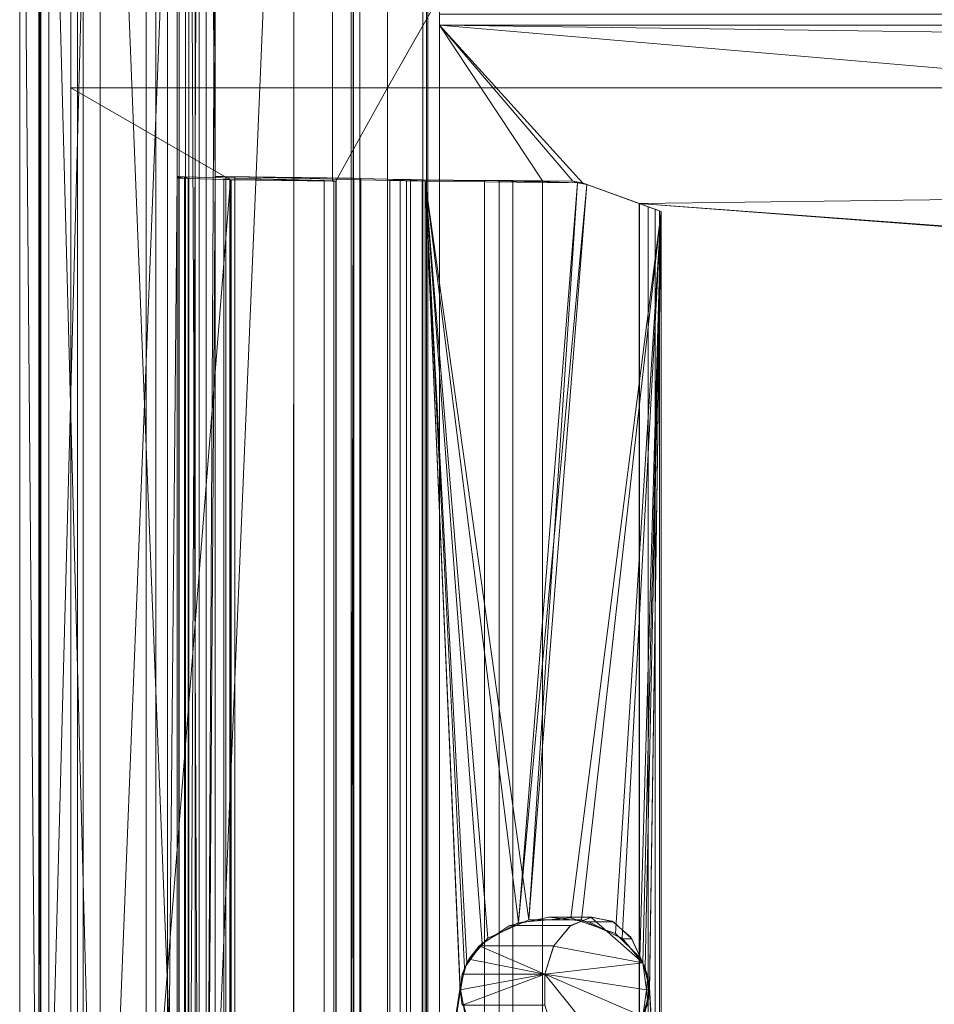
# Model space of a CAD drawing. Header units: millimetres. Extents: x -125 to 135, y -1868 to 49.
# Tile 21 of 53: x -125 to -110, y 18 to 34. Entities that reach past the tile are written whole.
import ezdxf

# ---------------------------------------------------------------- set-up
doc = ezdxf.new("R2010")
doc.units = ezdxf.units.MM
doc.layers.add('1', color=7, linetype='CONTINUOUS', true_color=0xffffff)

msp = doc.modelspace()

# ---------------------------------------------------------------- linework, layer by layer
at = {"layer": '1', "color": 252, "linetype": 'Continuous', "lineweight": 13}
for points in [[(-125, 47.15, 449), (-125, 8.55, 449), (-125.5, 8.53, 449), (-125.495, 47.17, 449)], [(-125.5, 47.17, 449), (-125.5, 8.53, 449), (-125.5, 8.587, 451.3), (-125.5, 47.113, 451.3)], [(-125.5, 47.17, 39), (-125.495, 8.53, 39), (-125, 8.55, 39), (-125, 47.15, 39)], [(-125.5, 47.113, 36.7), (-125.5, 8.587, 36.699), (-125.5, 8.53, 39), (-125.5, 47.17, 39)], [(-125, 8.55, 39), (-125, 8.55, 449), (-125, 47.15, 449), (-125, 47.15, 39)], [(-120.8, 47.113, 456), (-120.801, 8.587, 456), (-118.5, 8.53, 456), (-118.5, 47.17, 456)], [(-118.5, 47.17, 32), (-118.5, 8.53, 32), (-120.8, 8.587, 32), (-120.8, 47.113, 32)], [(-118.5, 13.869, 455.124), (-118.5, 42.531, 455.124), (-118.5, 47.17, 456), (-118.5, 8.53, 455.995)], [(-118.5, 8.53, 32), (-118.5, 47.17, 32.005), (-118.5, 42.531, 32.876), (-118.5, 13.869, 32.876)], [(-125.5, 47.113, 451.3), (-125.5, 8.587, 451.301), (-125.172, 8.618, 452.919)], [(-125.172, 8.618, 452.919), (-125.172, 47.082, 452.919), (-125.5, 47.113, 451.3)], [(-125.5, 47.113, 36.7), (-125.172, 47.082, 35.081), (-125.172, 8.618, 35.081), (-125.5, 8.587, 36.7)], [(-125.136, 47.079, 453.098), (-125.172, 47.082, 452.919), (-125.172, 8.618, 452.919)], [(-125.136, 8.621, 34.902), (-125.172, 47.082, 35.081), (-125.136, 47.079, 34.902)], [(-125.136, 8.621, 34.902), (-125.172, 8.618, 35.081), (-125.172, 47.082, 35.081)], [(-125.136, 47.079, 453.098), (-125.172, 8.618, 452.919), (-125.136, 8.621, 453.098)], [(-125.136, 8.621, 453.098), (-124.122, 47.067, 454.622), (-125.136, 47.079, 453.098)], [(-125.136, 47.079, 34.902), (-124.122, 8.633, 33.378), (-125.136, 8.621, 34.902)], [(-125.136, 47.079, 34.902), (-124.122, 47.067, 33.378), (-124.122, 8.633, 33.378)], [(-125.136, 8.621, 453.098), (-124.122, 8.633, 454.622), (-124.122, 47.067, 454.622)], [(-122.598, 47.079, 455.636), (-124.122, 8.633, 454.622), (-122.598, 8.621, 455.636)], [(-122.598, 47.079, 455.636), (-124.122, 47.067, 454.622), (-124.122, 8.633, 454.622)], [(-122.598, 8.621, 32.364), (-124.122, 47.067, 33.378), (-122.598, 47.079, 32.364)], [(-122.598, 8.621, 32.364), (-124.122, 8.633, 33.378), (-124.122, 47.067, 33.378)], [(-122.598, 8.621, 455.636), (-122.419, 47.082, 455.672), (-122.598, 47.079, 455.636)], [(-122.598, 8.621, 455.636), (-122.419, 8.618, 455.672), (-122.419, 47.082, 455.672)], [(-122.598, 47.079, 32.364), (-122.419, 47.082, 32.328), (-122.419, 8.618, 32.328)], [(-122.598, 47.079, 32.364), (-122.419, 8.618, 32.328), (-122.598, 8.621, 32.364)], [(-120.8, 47.113, 456), (-122.419, 47.082, 455.672), (-122.419, 8.618, 455.672), (-120.8, 8.587, 456)], [(-120.8, 47.113, 32), (-120.801, 8.587, 32), (-122.419, 8.618, 32.328)], [(-122.419, 8.618, 32.328), (-122.419, 47.082, 32.328), (-120.8, 47.113, 32)], [(-118.3, 8.45, 455.5), (-118.3, 47.05, 455.5), (-118.3, 34.35, 453), (-118.3, 13.65, 453)], [(-118.3, 47.05, 455.5), (-118.3, 34.541, 452.962), (-118.3, 34.35, 453)], [(-118.3, 8.45, 455.5), (118.3, 8.45, 455.5), (118.3, 47.05, 455.5), (-118.3, 47.05, 455.5)], [(-118.3, 47.05, 32.5), (-118.3, 11.541, 35.038), (-118.3, 13.65, 35)], [(-118.3, 13.65, 35), (-118.3, 34.35, 35), (-118.3, 47.05, 32.5)], [(-118.3, 34.35, 35), (-118.3, 37.659, 35.038), (-118.3, 37.85, 35), (-118.3, 47.05, 32.5)], [(-118.3, 11.35, 35), (-118.3, 11.541, 35.038), (-118.3, 47.05, 32.5), (-118.3, 8.45, 32.5)], [(118.3, 8.45, 32.5), (-118.3, 8.45, 32.5), (-118.3, 47.05, 32.5), (118.3, 47.05, 32.5)], [(-122.8, 46.85, 452.8), (-122.8, 8.85, 452.8), (-122.8, 37.746, 452.645), (-122.8, 42.554, 452.645)], [(-122.762, 46.85, 452.991), (-122.762, 8.85, 452.991), (-122.8, 8.85, 452.8), (-122.8, 46.85, 452.8)], [(-122.8, 8.85, 35.2), (-122.8, 46.85, 35.2), (-122.8, 31.755, 35.355), (-122.8, 13.847, 35.355)], [(-122.8, 37.746, 35.355), (-122.8, 31.755, 35.355), (-122.8, 46.85, 35.2)], [(-122.8, 46.85, 35.2), (-122.8, 8.85, 35.2), (-122.762, 8.85, 35.009), (-122.762, 46.85, 35.009)], [(-122.654, 46.85, 453.154), (-122.654, 8.85, 453.154), (-122.762, 8.85, 452.991), (-122.762, 46.85, 452.991)], [(-122.762, 46.85, 35.009), (-122.762, 8.85, 35.009), (-122.654, 8.85, 34.846), (-122.654, 46.85, 34.846)], [(-122.491, 46.85, 453.262), (-122.491, 8.85, 453.262), (-122.654, 8.85, 453.154), (-122.654, 46.85, 453.154)], [(-122.654, 46.85, 34.846), (-122.654, 8.85, 34.846), (-122.491, 8.85, 34.738), (-122.491, 46.85, 34.738)], [(-122.3, 46.85, 453.3), (-122.3, 8.85, 453.3), (-122.491, 8.85, 453.262), (-122.491, 46.85, 453.262)], [(-122.491, 46.85, 34.738), (-122.491, 8.85, 34.738), (-122.3, 8.85, 34.7), (-122.3, 46.85, 34.7)], [(-122.3, 8.85, 453.3), (-122.3, 46.85, 453.3), (-122.145, 31.755, 453.3), (-122.145, 13.847, 453.3)], [(-122.145, 37.746, 453.3), (-122.145, 31.755, 453.3), (-122.3, 46.85, 453.3)], [(-122.3, 46.85, 34.7), (-122.3, 8.85, 34.7), (-122.145, 37.746, 34.7), (-122.145, 42.554, 34.7)], [(-124.624, 13.869, 449), (-124.624, 42.531, 449), (-124.509, 42.53, 449.023), (-124.509, 13.871, 449.023)], [(-124.624, 42.531, 39), (-124.624, 13.869, 39), (-124.509, 13.871, 38.977), (-124.509, 42.53, 38.977)], [(-124.509, 13.871, 449.023), (-124.509, 42.53, 449.023), (-124.412, 42.53, 449.088), (-124.412, 13.871, 449.088)], [(-124.509, 42.53, 38.977), (-124.509, 13.871, 38.977), (-124.412, 13.871, 38.912), (-124.412, 42.53, 38.912)], [(-124.412, 13.871, 449.088), (-124.412, 42.53, 449.088), (-123.333, 42.53, 450.166), (-123.333, 13.871, 450.166)], [(-124.412, 42.53, 38.912), (-124.412, 13.871, 38.912), (-123.333, 13.871, 37.833), (-123.333, 42.53, 37.833)], [(-123.165, 42.529, 450.277), (-123.165, 13.872, 450.277), (-123.333, 13.871, 450.166), (-123.333, 42.53, 450.166)], [(-123.165, 13.872, 37.723), (-123.165, 42.529, 37.723), (-123.333, 42.53, 37.833), (-123.333, 13.871, 37.833)], [(-122.967, 42.527, 450.313), (-122.967, 13.874, 450.313), (-123.165, 13.872, 450.277), (-123.165, 42.529, 450.277)], [(-122.967, 13.874, 37.687), (-122.967, 42.527, 37.687), (-123.165, 42.529, 37.723), (-123.165, 13.872, 37.723)], [(-122.967, 13.874, 450.313), (-122.967, 42.527, 450.313), (-122.8, 37.775, 450.279), (-122.8, 31.726, 450.279)], [(-122.8, 31.726, 37.721), (-122.8, 37.775, 37.721), (-122.967, 42.527, 37.687), (-122.967, 13.874, 37.687)], [(-119.813, 13.874, 453.467), (-119.813, 42.527, 453.467), (-119.777, 42.529, 453.665), (-119.777, 13.872, 453.665)], [(-119.813, 42.527, 34.533), (-119.813, 13.874, 34.533), (-119.777, 13.872, 34.335), (-119.777, 42.529, 34.335)], [(-119.813, 42.527, 453.467), (-119.813, 13.874, 453.467), (-119.779, 31.726, 453.3), (-119.779, 37.775, 453.3)], [(-119.813, 13.874, 34.533), (-119.813, 42.527, 34.533), (-119.779, 37.775, 34.7), (-119.779, 31.726, 34.7)], [(-119.777, 13.872, 453.665), (-119.777, 42.529, 453.665), (-119.667, 42.53, 453.833), (-119.667, 13.871, 453.833)], [(-119.777, 42.529, 34.335), (-119.777, 13.872, 34.335), (-119.667, 13.871, 34.167), (-119.667, 42.53, 34.167)], [(-118.588, 42.53, 454.912), (-118.588, 13.871, 454.912), (-119.667, 13.871, 453.833), (-119.667, 42.53, 453.833)], [(-118.588, 13.871, 33.088), (-118.588, 42.53, 33.088), (-119.667, 42.53, 34.167), (-119.667, 13.871, 34.167)], [(-118.523, 42.53, 455.009), (-118.523, 13.871, 455.009), (-118.588, 13.871, 454.912), (-118.588, 42.53, 454.912)], [(-118.523, 13.871, 32.991), (-118.523, 42.53, 32.991), (-118.588, 42.53, 33.088), (-118.588, 13.871, 33.088)], [(-118.5, 42.531, 455.124), (-118.5, 13.869, 455.124), (-118.523, 13.871, 455.009), (-118.523, 42.53, 455.009)], [(-118.5, 13.869, 32.876), (-118.5, 42.531, 32.876), (-118.523, 42.53, 32.991), (-118.523, 13.871, 32.991)], [(-122.8, 31.755, 452.645), (-122.8, 31.726, 450.279), (-122.8, 37.775, 450.279), (-122.8, 37.746, 452.645)], [(-122.8, 37.746, 35.355), (-122.8, 37.775, 37.721), (-122.8, 31.726, 37.721), (-122.8, 31.755, 35.355)], [(-122.8, 31.755, 452.645), (-122.8, 37.746, 452.645), (-122.8, 8.85, 452.8)], [(-122.145, 31.755, 34.7), (-122.145, 37.746, 34.7), (-122.3, 8.85, 34.7)], [(-122.145, 37.746, 453.3), (-119.779, 37.775, 453.3), (-119.779, 31.726, 453.3), (-122.145, 31.755, 453.3)], [(-122.145, 31.755, 34.7), (-119.779, 31.726, 34.7), (-119.779, 37.775, 34.7), (-122.145, 37.746, 34.7)], [(-124.624, 37.576, 39), (-120.135, 37.576, 39), (-120.135, 33.274, 39), (-124.624, 33.274, 39)], [(-124.624, 33.274, 449), (-120.135, 33.274, 449), (-120.135, 37.576, 449), (-124.624, 37.576, 449)], [(-120.135, 37.576, 39), (-119.189, 37.576, 39), (-119.189, 33.274, 39), (-120.135, 33.274, 39)], [(-120.135, 33.274, 449), (-119.189, 33.274, 449), (-119.189, 37.576, 449), (-120.135, 37.576, 449)], [(-119.189, 33.274, 39), (-119.189, 37.576, 39), (-118.3, 37.35, 39), (-118.3, 34.85, 39)], [(-119.189, 37.576, 449), (-119.189, 33.274, 449), (-118.3, 34.85, 449), (-118.3, 37.35, 449)], [(-118.3, 37.496, 35.146), (-118.3, 37.659, 35.038), (-118.3, 34.35, 35)], [(-118.3, 34.35, 35), (-118.3, 37.388, 35.309), (-118.3, 37.496, 35.146)], [(-118.3, 37.388, 35.309), (-118.3, 34.35, 35), (-118.3, 34.541, 35.038)], [(119.189, 33.274, 39), (-119.189, 33.274, 39), (-118.3, 34.85, 39), (118.3, 34.85, 39)], [(-119.189, 33.274, 449), (119.189, 33.274, 449), (118.3, 34.85, 449), (-118.3, 34.85, 449)], [(-118.3, 34.541, 452.962), (118.3, 34.541, 452.962), (118.3, 34.35, 453), (-118.3, 34.35, 453)], [(118.3, 34.541, 35.038), (-118.3, 34.541, 35.038), (-118.3, 34.35, 35), (118.3, 34.35, 35)], [(-118.3, 34.35, 453), (118.3, 34.35, 453), (-114.873, 31.291, 453), (-115.847, 31.645, 453)], [(-115.847, 31.645, 453), (-116.012, 31.675, 453), (-118.3, 34.35, 453)], [(-116.012, 31.675, 453), (-116.534, 31.682, 453), (-118.3, 34.35, 453)], [(-118.3, 13.65, 453), (-118.3, 34.35, 453), (-116.534, 31.682, 453), (-116.534, 13.92, 453)], [(-118.3, 34.35, 35), (-116.012, 31.675, 35), (-115.847, 31.645, 35)], [(-118.3, 34.35, 35), (-116.534, 31.682, 35), (-116.012, 31.675, 35)], [(-115.847, 31.645, 35), (-114.873, 31.291, 35), (114.873, 14.311, 35), (-118.3, 34.35, 35)], [(118.3, 34.35, 35), (-118.3, 34.35, 35), (114.873, 31.291, 35), (115.847, 31.645, 35)], [(114.873, 14.311, 35), (114.873, 31.291, 35), (-118.3, 34.35, 35)], [(-118.3, 34.35, 35), (-118.3, 13.65, 35), (-116.534, 13.92, 35), (-116.534, 31.682, 35)], [(115.847, 31.645, 453), (114.873, 31.291, 453), (-114.873, 14.311, 453), (118.3, 34.35, 453)], [(-114.873, 14.311, 453), (-114.873, 31.291, 453), (118.3, 34.35, 453)], [(-123.302, 13.886, 39), (-124.624, 13.869, 39), (-124.624, 33.274, 39), (-121.882, 31.699, 39)], [(-124.624, 33.274, 39), (-120.135, 33.274, 39), (-120.135, 31.677, 39), (-121.882, 31.699, 39)], [(-121.882, 31.699, 449), (-124.624, 33.274, 449), (-124.624, 13.869, 449), (-123.302, 13.886, 449)], [(-121.882, 31.699, 449), (-120.135, 31.677, 449), (-120.135, 33.274, 449), (-124.624, 33.274, 449)], [(-120.077, 31.676, 39), (-120.135, 31.677, 39), (-120.135, 33.274, 39), (-119.189, 33.274, 39)], [(-119.189, 33.274, 449), (-120.135, 33.274, 449), (-120.135, 31.677, 449), (-120.077, 31.676, 449)], [(-120.077, 13.926, 39), (-120.077, 31.676, 39), (-119.189, 33.274, 39), (-119.189, 13.377, 39)], [(-120.077, 31.676, 449), (-120.077, 13.926, 449), (-119.189, 13.377, 449), (-119.189, 33.274, 449)], [(-119.189, 33.274, 39), (119.189, 33.274, 39), (119.189, 13.377, 39), (-119.189, 13.377, 39)], [(-119.189, 13.377, 449), (119.189, 13.377, 449), (119.189, 33.274, 449), (-119.189, 33.274, 449)], [(-121.882, 31.699, 39), (-121.882, 13.903, 39), (-123.302, 13.377, 39), (-123.302, 13.886, 39)], [(-123.302, 13.886, 449), (-123.302, 13.377, 449), (-121.882, 13.903, 449), (-121.882, 31.699, 449)], [(-122.8, 13.876, 450.279), (-122.967, 13.874, 450.313), (-122.8, 31.726, 450.279)], [(-122.8, 31.726, 37.721), (-122.967, 13.874, 37.687), (-122.8, 13.876, 37.721)], [(-122.8, 8.85, 452.8), (-122.8, 13.847, 452.645), (-122.8, 31.755, 452.645)], [(-122.8, 31.726, 450.279), (-122.8, 31.755, 452.645), (-122.753, 31.752, 452.433)], [(-122.8, 31.755, 452.645), (-122.8, 13.847, 452.645), (-122.767, 13.85, 452.465), (-122.767, 31.752, 452.465)], [(-122.778, 31.753, 35.502), (-122.8, 31.755, 35.355), (-122.8, 31.726, 37.721)], [(-122.767, 31.752, 35.535), (-122.767, 13.85, 35.535), (-122.8, 13.847, 35.355), (-122.8, 31.755, 35.355)], [(-122.672, 31.749, 35.69), (-122.778, 31.753, 35.502), (-122.8, 31.726, 37.721), (-122.62, 31.722, 37.84)], [(-122.785, 31.725, 450.273), (-122.8, 31.726, 450.279), (-122.753, 31.752, 452.433), (-122.672, 31.749, 452.31)], [(-122.8, 31.726, 450.279), (-122.771, 31.725, 450.267), (-122.771, 13.877, 450.267), (-122.8, 13.876, 450.279)], [(-122.8, 13.876, 37.721), (-122.771, 13.877, 37.733), (-122.771, 31.725, 37.733), (-122.8, 31.726, 37.721)], [(-122.608, 31.722, 450.148), (-122.785, 31.725, 450.273), (-122.672, 31.749, 452.31)], [(-122.771, 13.877, 450.267), (-122.771, 31.725, 450.267), (-122.608, 31.722, 450.148), (-122.608, 13.88, 450.148)], [(-122.771, 31.725, 37.733), (-122.771, 13.877, 37.733), (-122.608, 13.88, 37.852), (-122.608, 31.722, 37.852)], [(-122.767, 31.752, 452.465), (-122.767, 13.85, 452.465), (-122.672, 13.853, 452.31), (-122.672, 31.749, 452.31)], [(-122.672, 31.749, 35.69), (-122.672, 13.853, 35.69), (-122.767, 13.85, 35.535), (-122.767, 31.752, 35.535)], [(-122, 31.706, 449.472), (-122.608, 31.722, 450.148), (-122.672, 31.749, 452.31), (-120.276, 31.687, 449.649)], [(-122.672, 31.749, 452.31), (-122.672, 13.853, 452.31), (-120.276, 13.915, 449.649), (-120.276, 31.687, 449.649)], [(-122.672, 31.749, 35.69), (-122.62, 31.722, 37.84), (-122.608, 31.722, 37.852)], [(-122.608, 31.722, 37.852), (-122, 31.706, 38.528), (-120.276, 31.687, 38.351), (-122.672, 31.749, 35.69)], [(-122.672, 13.853, 35.69), (-122.672, 31.749, 35.69), (-120.276, 31.687, 38.351), (-120.276, 13.915, 38.351)], [(-122, 13.896, 449.472), (-122.608, 13.88, 450.148), (-122.608, 31.722, 450.148), (-122, 31.706, 449.472)], [(-122.608, 13.88, 37.852), (-122, 13.896, 38.528), (-122, 31.706, 38.528), (-122.608, 31.722, 37.852)], [(-122.3, 8.85, 34.7), (-122.145, 13.847, 34.7), (-122.145, 31.755, 34.7)], [(-121.998, 31.753, 453.278), (-122.145, 31.755, 453.3), (-119.779, 31.726, 453.3)], [(-121.965, 31.752, 453.267), (-121.965, 13.85, 453.267), (-122.145, 13.847, 453.3), (-122.145, 31.755, 453.3)], [(-119.779, 31.726, 34.7), (-122.145, 31.755, 34.7), (-121.933, 31.752, 34.747)], [(-122.145, 31.755, 34.7), (-122.145, 13.847, 34.7), (-121.965, 13.85, 34.733), (-121.965, 31.752, 34.733)], [(-120.276, 31.687, 449.649), (-121.902, 31.703, 449.308), (-122, 31.706, 449.472)], [(-121.897, 31.702, 449.296), (-121.897, 13.899, 449.296), (-122, 13.896, 449.472), (-122, 31.706, 449.472)], [(-122, 31.706, 38.528), (-121.893, 31.702, 38.717), (-120.276, 31.687, 38.351)], [(-122, 31.706, 38.528), (-122, 13.896, 38.528), (-121.897, 13.899, 38.704), (-121.897, 31.702, 38.704)], [(-121.81, 31.749, 453.172), (-121.998, 31.753, 453.278), (-119.779, 31.726, 453.3), (-119.66, 31.722, 453.12)], [(-121.81, 31.749, 453.172), (-121.81, 13.853, 453.172), (-121.965, 13.85, 453.267), (-121.965, 31.752, 453.267)], [(-121.965, 31.752, 34.733), (-121.965, 13.85, 34.733), (-121.81, 13.853, 34.828), (-121.81, 31.749, 34.828)], [(-119.773, 31.725, 34.715), (-119.779, 31.726, 34.7), (-121.933, 31.752, 34.747), (-121.81, 31.749, 34.828)], [(-121.873, 31.7, 449.094), (-121.902, 31.703, 449.308), (-120.276, 31.687, 449.649), (-120.105, 31.681, 449.348)], [(-121.873, 31.7, 449.094), (-121.873, 13.902, 449.094), (-121.897, 13.899, 449.296), (-121.897, 31.702, 449.296)], [(-121.897, 31.702, 38.704), (-121.897, 13.899, 38.704), (-121.873, 13.902, 38.906), (-121.873, 31.7, 38.906)], [(-120.119, 31.682, 38.613), (-120.276, 31.687, 38.351), (-121.893, 31.702, 38.717), (-121.873, 31.7, 38.906)], [(-120.073, 31.677, 449.044), (-120.077, 31.676, 449), (-121.882, 31.699, 449), (-121.873, 31.7, 449.094)], [(-121.882, 31.699, 449), (-121.882, 13.903, 449), (-121.873, 13.902, 449.094), (-121.873, 31.7, 449.094)], [(-121.873, 31.7, 38.906), (-121.882, 31.699, 39), (-120.077, 31.676, 39), (-120.073, 31.677, 38.956)], [(-121.882, 31.699, 39), (-121.873, 31.7, 38.906), (-121.873, 13.902, 38.906), (-121.882, 13.903, 39)], [(-120.105, 31.681, 449.348), (-120.073, 31.677, 449.044), (-121.873, 31.7, 449.094)], [(-121.873, 31.7, 38.906), (-120.073, 31.677, 38.956), (-120.119, 31.682, 38.613)], [(-121.81, 31.749, 453.172), (-119.66, 31.722, 453.12), (-119.648, 31.722, 453.108)], [(-119.648, 31.722, 453.108), (-118.972, 31.706, 452.5), (-119.149, 31.687, 450.776), (-121.81, 31.749, 453.172)], [(-121.81, 13.853, 453.172), (-121.81, 31.749, 453.172), (-119.149, 31.687, 450.776), (-119.149, 13.915, 450.776)], [(-118.972, 31.706, 35.5), (-119.648, 31.722, 34.892), (-121.81, 31.749, 34.828), (-119.149, 31.687, 37.224)], [(-119.648, 31.722, 34.892), (-119.773, 31.725, 34.715), (-121.81, 31.749, 34.828)], [(-121.81, 31.749, 34.828), (-121.81, 13.853, 34.828), (-119.149, 13.915, 37.224), (-119.149, 31.687, 37.224)], [(-120.276, 31.687, 449.649), (-120.276, 13.915, 449.649), (-120.112, 13.921, 449.368), (-120.112, 31.681, 449.368)], [(-120.112, 31.681, 38.632), (-120.112, 13.921, 38.632), (-120.276, 13.915, 38.351), (-120.276, 31.687, 38.351)], [(-120.112, 31.681, 449.368), (-120.112, 13.921, 449.368), (-120.073, 13.925, 449.044), (-120.073, 31.677, 449.044)], [(-120.073, 31.677, 38.956), (-120.073, 13.925, 38.956), (-120.112, 13.921, 38.632), (-120.112, 31.681, 38.632)], [(-120.077, 13.926, 449), (-120.077, 31.676, 449), (-120.073, 31.677, 449.044), (-120.073, 13.925, 449.044)], [(-120.077, 13.926, 39), (-120.073, 13.925, 38.956), (-120.073, 31.677, 38.956), (-120.077, 31.676, 39)], [(-119.779, 31.726, 453.3), (-119.813, 13.874, 453.467), (-119.779, 13.876, 453.3)], [(-119.779, 13.876, 34.7), (-119.813, 13.874, 34.533), (-119.779, 31.726, 34.7)], [(-119.779, 13.876, 453.3), (-119.767, 13.877, 453.271), (-119.767, 31.725, 453.271), (-119.779, 31.726, 453.3)], [(-119.779, 31.726, 34.7), (-119.767, 31.725, 34.729), (-119.767, 13.877, 34.729), (-119.779, 13.876, 34.7)], [(-119.767, 31.725, 453.271), (-119.767, 13.877, 453.271), (-119.648, 13.88, 453.108), (-119.648, 31.722, 453.108)], [(-119.767, 13.877, 34.729), (-119.767, 31.725, 34.729), (-119.648, 31.722, 34.892), (-119.648, 13.88, 34.892)], [(-119.648, 13.88, 453.108), (-118.972, 13.896, 452.5), (-118.972, 31.706, 452.5), (-119.648, 31.722, 453.108)], [(-118.972, 13.896, 35.5), (-119.648, 13.88, 34.892), (-119.648, 31.722, 34.892), (-118.972, 31.706, 35.5)], [(-118.972, 31.706, 452.5), (-118.783, 31.702, 452.393), (-119.149, 31.687, 450.776)], [(-119.149, 31.687, 37.224), (-118.808, 31.703, 35.598), (-118.972, 31.706, 35.5)], [(-118.594, 31.7, 35.627), (-118.808, 31.703, 35.598), (-119.149, 31.687, 37.224), (-118.848, 31.681, 37.395)], [(-118.887, 31.682, 450.619), (-119.149, 31.687, 450.776), (-118.783, 31.702, 452.393), (-118.594, 31.7, 452.373)], [(-118.868, 31.681, 450.612), (-118.868, 13.921, 450.612), (-119.149, 13.915, 450.776), (-119.149, 31.687, 450.776)], [(-119.149, 31.687, 37.224), (-119.149, 13.915, 37.224), (-118.868, 13.921, 37.388), (-118.868, 31.681, 37.388)], [(-118.972, 31.706, 452.5), (-118.972, 13.896, 452.5), (-118.796, 13.899, 452.397), (-118.796, 31.702, 452.397)], [(-118.796, 31.702, 35.603), (-118.796, 13.899, 35.603), (-118.972, 13.896, 35.5), (-118.972, 31.706, 35.5)], [(-118.594, 31.7, 452.373), (-118.544, 31.677, 450.573), (-118.887, 31.682, 450.619)], [(-118.544, 31.677, 450.573), (-118.544, 13.925, 450.573), (-118.868, 13.921, 450.612), (-118.868, 31.681, 450.612)], [(-118.868, 31.681, 37.388), (-118.868, 13.921, 37.388), (-118.544, 13.925, 37.427), (-118.544, 31.677, 37.427)], [(-118.848, 31.681, 37.395), (-118.544, 31.677, 37.427), (-118.594, 31.7, 35.627)], [(-118.796, 31.702, 452.397), (-118.796, 13.899, 452.397), (-118.594, 13.902, 452.373), (-118.594, 31.7, 452.373)], [(-118.594, 31.7, 35.627), (-118.594, 13.902, 35.627), (-118.796, 13.899, 35.603), (-118.796, 31.702, 35.603)], [(-118.594, 31.7, 452.373), (-117.53, 31.688, 452.467), (-115.935, 31.647, 450.802), (-118.544, 31.677, 450.573)], [(-117.53, 13.914, 452.467), (-117.53, 31.688, 452.467), (-118.594, 31.7, 452.373), (-118.594, 13.902, 452.373)], [(-117.53, 31.688, 35.533), (-118.594, 31.7, 35.627), (-118.544, 31.677, 37.427)], [(-117.53, 13.914, 35.533), (-118.594, 13.902, 35.627), (-118.594, 31.7, 35.627), (-117.53, 31.688, 35.533)], [(-118.544, 31.677, 37.427), (-115.935, 31.647, 37.198), (-117.443, 31.687, 35.522), (-117.53, 31.688, 35.533)], [(-116.942, 18.956, 450.713), (-118.544, 31.677, 450.573), (-115.935, 31.647, 450.802)], [(-118.544, 31.677, 450.573), (-117.871, 18.178, 450.632), (-117.945, 17.758, 450.626)], [(-116.942, 18.956, 450.713), (-117.569, 18.601, 450.659), (-118.544, 31.677, 450.573)], [(-117.569, 18.601, 450.659), (-117.871, 18.178, 450.632), (-118.544, 31.677, 450.573)], [(-117.945, 17.758, 450.626), (-118.544, 13.925, 450.573), (-118.544, 31.677, 450.573)], [(-118.544, 31.677, 37.427), (-117.469, 18.685, 37.333), (-116.77, 19.002, 37.271)], [(-115.935, 31.647, 37.198), (-118.544, 31.677, 37.427), (-116.77, 19.002, 37.271)], [(-118.544, 31.677, 37.427), (-117.83, 18.265, 37.364), (-117.469, 18.685, 37.333)], [(-118.544, 31.677, 37.427), (-118.544, 13.925, 37.427), (-117.945, 17.844, 37.374)], [(-117.945, 17.844, 37.374), (-117.83, 18.265, 37.364), (-118.544, 31.677, 37.427)], [(-117.53, 31.688, 452.467), (-117.117, 31.684, 452.597), (-115.935, 31.647, 450.802)], [(-117.275, 13.917, 452.523), (-117.275, 31.685, 452.523), (-117.53, 31.688, 452.467), (-117.53, 13.914, 452.467)], [(-117.53, 13.914, 35.533), (-117.53, 31.688, 35.533), (-117.275, 31.685, 35.477), (-117.275, 13.917, 35.477)], [(-117.043, 31.684, 35.356), (-117.443, 31.687, 35.522), (-115.935, 31.647, 37.198)], [(-117.043, 13.918, 452.644), (-117.043, 31.684, 452.644), (-117.275, 31.685, 452.523), (-117.275, 13.917, 452.523)], [(-117.275, 13.917, 35.477), (-117.275, 31.685, 35.477), (-117.043, 31.684, 35.356), (-117.043, 13.918, 35.356)], [(-115.935, 31.647, 450.802), (-117.117, 31.684, 452.597), (-117.043, 31.684, 452.644)], [(-117.043, 31.684, 452.644), (-116.534, 31.682, 453), (-116.012, 31.675, 453), (-115.935, 31.647, 450.802)], [(-116.534, 31.682, 453), (-117.043, 31.684, 452.644), (-117.043, 13.918, 452.644), (-116.534, 13.92, 453)], [(-115.935, 31.647, 37.198), (-116.012, 31.675, 35), (-116.534, 31.682, 35), (-117.043, 31.684, 35.356)], [(-116.534, 13.92, 35), (-117.043, 13.918, 35.356), (-117.043, 31.684, 35.356), (-116.534, 31.682, 35)], [(-116.942, 18.956, 450.713), (-115.935, 31.647, 450.802), (-115.771, 31.617, 450.816)], [(-115.771, 31.617, 450.816), (-114.5, 31.155, 450.927), (-116.048, 19.033, 450.792), (-116.942, 18.956, 450.713)], [(-115.771, 31.617, 37.184), (-115.935, 31.647, 37.198), (-116.77, 19.002, 37.271)], [(-116.77, 19.002, 37.271), (-115.866, 19.001, 37.192), (-114.5, 31.155, 37.073), (-115.771, 31.617, 37.184)], [(-115.935, 31.647, 450.802), (-116.012, 31.675, 453), (-115.847, 31.645, 453), (-115.771, 31.617, 450.816)], [(-115.771, 31.617, 37.184), (-115.847, 31.645, 35), (-116.012, 31.675, 35), (-115.935, 31.647, 37.198)], [(-115.771, 31.617, 450.816), (-115.847, 31.645, 453), (-114.873, 31.291, 453), (-114.871, 31.29, 452.999)], [(-115.847, 31.645, 35), (-115.771, 31.617, 37.184), (-114.5, 31.155, 37.073), (-114.5, 31.155, 35.484)], [(-114.871, 31.29, 35.001), (-114.873, 31.291, 35), (-115.847, 31.645, 35), (-114.5, 31.155, 35.484)], [(-115.771, 31.617, 450.816), (-114.863, 31.287, 452.997), (-114.667, 31.216, 452.889)], [(-115.771, 31.617, 450.816), (-114.871, 31.29, 452.999), (-114.863, 31.287, 452.997)], [(-114.667, 31.216, 452.889), (-114.542, 31.17, 452.717), (-114.5, 31.155, 452.516), (-115.771, 31.617, 450.816)], [(-114.5, 31.155, 452.516), (-114.5, 31.155, 450.927), (-115.771, 31.617, 450.816)], [(114.873, 31.291, 453), (114.873, 14.311, 453), (-118.3, 13.65, 453), (-116.012, 13.926, 453)], [(-116.012, 13.926, 453), (-115.847, 13.957, 453), (114.873, 31.291, 453)], [(-115.847, 13.957, 453), (-114.873, 14.311, 453), (114.873, 31.291, 453)], [(-114.873, 14.311, 453), (-114.871, 14.312, 452.999), (-114.871, 31.29, 452.999), (-114.873, 31.291, 453)], [(-114.873, 31.291, 35), (-114.873, 14.311, 35), (118.3, 13.65, 35), (116.012, 13.926, 35)], [(116.012, 13.926, 35), (115.847, 13.957, 35), (-114.873, 31.291, 35)], [(115.847, 13.957, 35), (114.873, 14.311, 35), (-114.873, 31.291, 35)], [(-114.873, 31.291, 35), (-114.871, 31.29, 35.001), (-114.871, 14.312, 35.001), (-114.873, 14.311, 35)], [(-114.871, 31.29, 452.999), (-114.871, 14.312, 452.999), (-114.722, 14.366, 452.932), (-114.722, 31.236, 452.932)], [(-114.871, 31.29, 35.001), (-114.5, 31.155, 35.484), (-114.5, 31.155, 35.477)], [(-114.5, 31.155, 35.477), (-114.545, 31.171, 35.276), (-114.673, 31.218, 35.106), (-114.871, 31.29, 35.001)], [(-114.722, 31.236, 35.068), (-114.722, 14.366, 35.068), (-114.871, 14.312, 35.001), (-114.871, 31.29, 35.001)], [(-114.5, 31.155, 450.927), (-115.283, 18.763, 450.859), (-116.048, 19.033, 450.792)], [(-115.866, 19.001, 37.192), (-115.168, 18.683, 37.131), (-114.5, 31.155, 37.073)], [(-114.861, 18.351, 450.896), (-115.283, 18.763, 450.859), (-114.5, 31.155, 450.927)], [(-114.5, 31.155, 37.073), (-115.168, 18.683, 37.131), (-114.81, 18.263, 37.1)], [(-114.81, 18.263, 450.9), (-114.861, 18.351, 450.896), (-114.5, 31.155, 450.927)], [(-114.5, 31.155, 450.927), (-114.696, 17.841, 450.91), (-114.81, 18.263, 450.9)], [(-114.5, 31.155, 37.073), (-114.81, 18.263, 37.1), (-114.772, 18.18, 37.097)], [(-114.772, 18.18, 37.097), (-114.696, 17.761, 37.09), (-114.5, 31.155, 37.073)], [(-114.722, 31.236, 452.932), (-114.722, 14.366, 452.932), (-114.603, 14.409, 452.821), (-114.603, 31.193, 452.821)], [(-114.603, 31.193, 35.179), (-114.603, 14.409, 35.179), (-114.722, 14.366, 35.068), (-114.722, 31.236, 35.068)], [(-114.696, 17.841, 450.91), (-114.5, 31.155, 450.927), (-114.5, 14.447, 450.927)], [(-114.696, 17.761, 37.09), (-114.5, 14.447, 37.073), (-114.5, 31.155, 37.073)], [(-114.603, 31.193, 452.821), (-114.603, 14.409, 452.821), (-114.527, 14.437, 452.677), (-114.527, 31.165, 452.677)], [(-114.527, 31.165, 35.323), (-114.527, 14.437, 35.323), (-114.603, 14.409, 35.179), (-114.603, 31.193, 35.179)], [(-114.527, 31.165, 452.677), (-114.527, 14.437, 452.677), (-114.5, 14.447, 452.516), (-114.5, 31.155, 452.516)], [(-114.5, 31.155, 35.484), (-114.5, 14.447, 35.484), (-114.527, 14.437, 35.323), (-114.527, 31.165, 35.323)], [(-114.5, 14.447, 452.516), (-114.5, 14.447, 450.927), (-114.5, 31.155, 450.927), (-114.5, 31.155, 452.516)], [(-114.5, 14.447, 37.073), (-114.5, 14.447, 35.484), (-114.5, 31.155, 35.484), (-114.5, 31.155, 37.073)], [(-116.426, 19.048, 450.759), (-115.689, 19.048, 450.021), (-116.051, 18.901, 449.659), (-117.093, 18.901, 450.7)], [(-117.093, 18.901, 37.3), (-116.051, 18.901, 38.341), (-115.689, 19.048, 37.979), (-116.426, 19.048, 37.241)], [(-115.74, 18.968, 450.819), (-115.316, 18.968, 450.394), (-115.689, 19.048, 450.021), (-116.426, 19.048, 450.759)], [(-116.426, 19.048, 37.241), (-115.689, 19.048, 37.979), (-115.316, 18.968, 37.606), (-115.74, 18.968, 37.181)], [(-114.81, 18.263, 450.9), (-116.342, 18.545, 449.368), (-116.061, 18.893, 449.649), (-115.704, 19.047, 450.005)], [(-115.704, 19.047, 37.995), (-116.061, 18.893, 38.351), (-116.342, 18.545, 38.632), (-114.81, 18.263, 37.1)], [(-115.16, 18.676, 450.869), (-115, 18.676, 450.71), (-115.316, 18.968, 450.394), (-115.74, 18.968, 450.819)], [(-115.74, 18.968, 37.181), (-115.316, 18.968, 37.606), (-115, 18.676, 37.29), (-115.16, 18.676, 37.131)], [(-115.704, 19.047, 450.005), (-115.335, 18.978, 450.375), (-115.018, 18.701, 450.692), (-114.81, 18.263, 450.9)], [(-114.81, 18.263, 37.1), (-115.018, 18.701, 37.308), (-115.335, 18.978, 37.625), (-115.704, 19.047, 37.995)], [(-117.093, 18.901, 450.7), (-116.051, 18.901, 449.659), (-116.337, 18.553, 449.372), (-117.619, 18.553, 450.654)], [(-117.619, 18.553, 37.346), (-116.337, 18.553, 38.628), (-116.051, 18.901, 38.341), (-117.093, 18.901, 37.3)], [(-114.81, 18.263, 450.9), (-115, 18.676, 450.71), (-115.16, 18.676, 450.869)], [(-115.16, 18.676, 37.131), (-115, 18.676, 37.29), (-114.81, 18.263, 37.1)], [(-116.495, 18.068, 449.215), (-117.798, 18.322, 450.639), (-117.619, 18.553, 450.654)], [(-117.619, 18.553, 37.346), (-117.798, 18.322, 37.361), (-116.495, 18.068, 38.785)], [(-117.619, 18.553, 450.654), (-116.337, 18.553, 449.372), (-116.495, 18.068, 449.215)], [(-116.495, 18.068, 38.785), (-116.337, 18.553, 38.628), (-117.619, 18.553, 37.346)], [(-114.81, 18.263, 450.9), (-116.495, 18.065, 449.215), (-116.342, 18.545, 449.368)], [(-116.342, 18.545, 38.632), (-116.495, 18.065, 38.785), (-114.81, 18.263, 37.1)], [(-116.495, 18.068, 449.215), (-117.909, 18.068, 450.629), (-117.798, 18.322, 450.639)], [(-117.798, 18.322, 37.361), (-117.909, 18.068, 37.371), (-116.495, 18.068, 38.785)], [(-114.81, 18.263, 450.9), (-114.747, 17.801, 450.962), (-116.495, 18.065, 449.215)], [(-116.495, 18.065, 38.785), (-114.747, 17.801, 37.038), (-114.81, 18.263, 37.1)], [(-114.747, 17.801, 450.962), (-114.81, 18.263, 450.9), (-114.724, 18.036, 450.907)], [(-114.724, 18.036, 37.092), (-114.81, 18.263, 37.1), (-114.747, 17.801, 37.038)], [(-117.909, 17.534, 450.629), (-117.946, 17.801, 450.626), (-116.495, 18.068, 449.215)], [(-117.946, 17.801, 450.626), (-117.909, 18.068, 450.629), (-116.495, 18.068, 449.215)], [(-116.495, 18.068, 38.785), (-117.946, 17.801, 37.374), (-117.909, 17.534, 37.371)], [(-116.495, 18.068, 38.785), (-117.909, 18.068, 37.371), (-117.946, 17.801, 37.374)], [(-116.495, 18.068, 449.215), (-116.495, 17.534, 449.215), (-117.909, 17.534, 450.629)], [(-117.909, 17.534, 37.371), (-116.495, 17.534, 38.785), (-116.495, 18.068, 38.785)], [(-116.495, 18.065, 449.215), (-114.81, 17.339, 450.9), (-115.018, 16.901, 450.692), (-115.335, 16.623, 450.375)], [(-116.495, 18.065, 449.215), (-114.747, 17.801, 450.962), (-114.81, 17.339, 450.9)], [(-116.342, 17.057, 449.368), (-116.495, 17.537, 449.215), (-116.495, 18.065, 449.215), (-115.335, 16.623, 450.375)], [(-114.81, 17.339, 37.1), (-116.495, 18.065, 38.785), (-116.495, 17.537, 38.785), (-116.342, 17.057, 38.632)], [(-114.81, 17.339, 37.1), (-114.747, 17.801, 37.038), (-116.495, 18.065, 38.785)], [(-114.724, 18.036, 450.907), (-114.695, 17.801, 450.91), (-114.747, 17.801, 450.962)], [(-114.747, 17.801, 37.038), (-114.695, 17.801, 37.09), (-114.724, 18.036, 37.092)], [(-117.871, 17.424, 37.368), (-117.945, 17.844, 37.374), (-118.544, 13.925, 37.427)], [(-118.544, 13.925, 450.573), (-117.945, 17.758, 450.626), (-117.83, 17.337, 450.636)], [(-114.724, 17.566, 450.907), (-114.81, 17.339, 450.9), (-114.747, 17.801, 450.962)], [(-114.747, 17.801, 37.038), (-114.81, 17.339, 37.1), (-114.724, 17.566, 37.092)], [(-114.5, 14.447, 37.073), (-114.696, 17.761, 37.09), (-114.81, 17.339, 37.1)], [(-114.5, 14.447, 450.927), (-114.772, 17.421, 450.903), (-114.696, 17.841, 450.91)], [(-114.747, 17.801, 450.962), (-114.695, 17.801, 450.91), (-114.724, 17.566, 450.907)], [(-114.724, 17.566, 37.092), (-114.695, 17.801, 37.09), (-114.747, 17.801, 37.038)]]:
    msp.add_3dface(points, dxfattribs=at)

doc.saveas('drawing.dxf')
